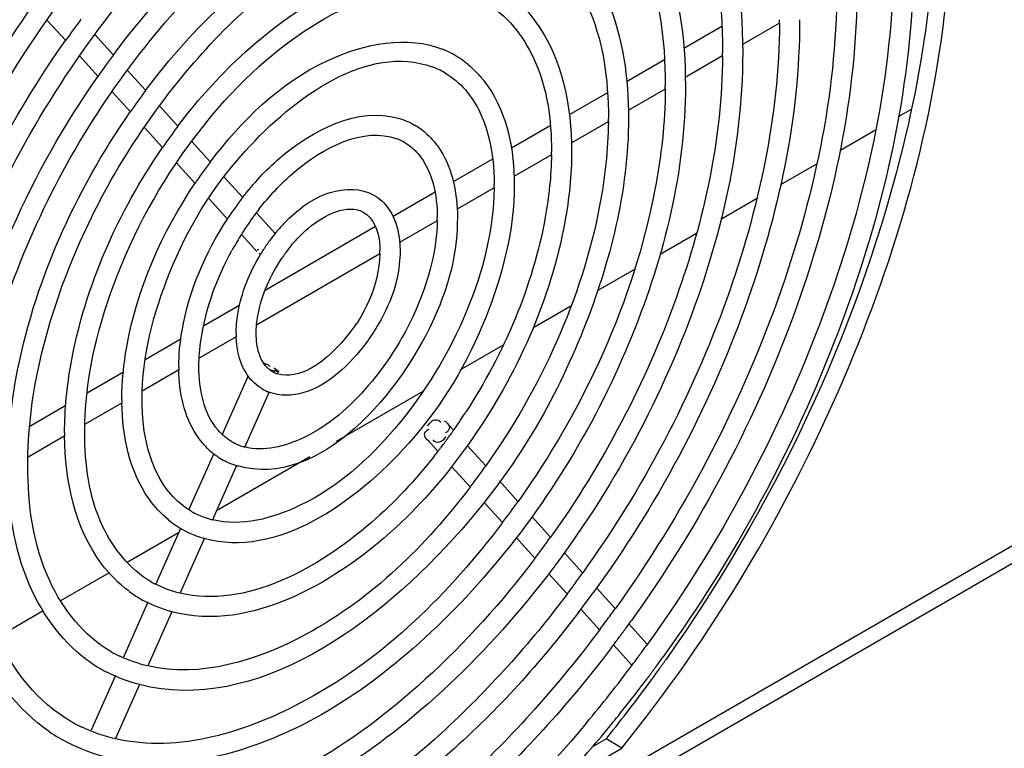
# Model space of a CAD drawing. Header units: inches. Extents: x 0 to 166, y 0 to 117.
# Tile 42 of 80: x 147.16 to 148.9, y 22.48 to 23.76. Entities that reach past the tile are written whole.
import ezdxf

# ---------------------------------------------------------------- set-up
doc = ezdxf.new("R2010")
doc.units = ezdxf.units.IN
doc.header["$LTSCALE"] = 9.105315
doc.header["$MEASUREMENT"] = 0
doc.layers.get('0').update_dxf_attribs({"linetype": 'CONTINUOUS'})

msp = doc.modelspace()

# ---------------------------------------------------------------- linework, layer by layer
at = {"color": 7, "linetype": 'CONTINUOUS'}
for p, q in [((147.2428, 23.7243), (147.2104, 23.76)), ((148.4997, 23.7552), (148.4346, 23.7176)), ((148.3982, 23.7489), (148.3312, 23.7102)), ((147.3269, 23.6989), (147.294, 23.7352)), ((147.2999, 23.6613), (147.2672, 23.6974)), ((148.2972, 23.6906), (148.2304, 23.652)), ((148.3994, 23.6973), (148.3336, 23.6593)), ((147.3837, 23.6363), (147.3512, 23.6721)), ((147.3567, 23.5987), (147.3244, 23.6343)), ((148.2985, 23.6391), (148.2334, 23.6015)), ((148.1968, 23.6326), (148.1295, 23.5938)), ((147.4405, 23.5736), (147.408, 23.6095)), ((148.7317, 23.603), (148.709, 23.5899)), ((147.4135, 23.5361), (147.3811, 23.5717)), ((148.0961, 23.5745), (148.0277, 23.535)), ((148.1983, 23.5812), (148.1332, 23.5436)), ((148.6688, 23.5667), (148.6061, 23.5305)), ((147.4977, 23.5105), (147.4648, 23.5469)), ((147.9945, 23.5158), (147.9252, 23.4758)), ((148.0981, 23.5233), (148.0322, 23.4853)), ((147.4707, 23.473), (147.438, 23.5091)), ((148.5649, 23.5067), (148.5017, 23.4702)), ((147.5545, 23.4479), (147.522, 23.4838)), ((147.9971, 23.4651), (147.9319, 23.4274)), ((147.5275, 23.4103), (147.4952, 23.4459)), ((147.8932, 23.4574), (147.8193, 23.4147)), ((148.4593, 23.4457), (148.3963, 23.4094)), ((147.6118, 23.3848), (147.5787, 23.4213)), ((147.7885, 23.3969), (147.5939, 23.2845)), ((147.8969, 23.4072), (147.8309, 23.3691)), ((147.5794, 23.3531), (147.5522, 23.3831)), ((148.3534, 23.3846), (148.2894, 23.3476)), ((147.5801, 23.3565), (147.5831, 23.3568)), ((149.8827, 23.3655), (147.9161, 22.2301)), ((147.7959, 23.3489), (147.5791, 23.2237)), ((147.583, 23.3502), (147.5863, 23.3487)), ((148.0202, 22.3224), (149.7804, 23.3386)), ((148.2442, 23.3215), (148.18, 23.2845)), ((147.5493, 23.2588), (147.4854, 23.2219)), ((148.1324, 23.257), (148.0654, 23.2183)), ((147.5431, 23.203), (147.478, 23.1653)), ((147.4456, 23.1989), (147.3827, 23.1626)), ((148.013, 23.1881), (147.9371, 23.1442)), ((147.3444, 23.1405), (147.2806, 23.1036)), ((147.4422, 23.1447), (147.3777, 23.1074)), ((147.5639, 23.1341), (147.5183, 23.0313)), ((147.6169, 23.1419), (147.6152, 23.1381)), ((147.6009, 23.1059), (147.5577, 23.0084)), ((147.8718, 23.1066), (147.7193, 23.0185)), ((147.2428, 23.0818), (147.1797, 23.0454)), ((147.342, 23.0868), (147.2768, 23.0492)), ((147.9133, 23.0523), (147.9257, 23.0386)), ((147.241, 23.0285), (147.1765, 22.9913)), ((147.8798, 23.0219), (147.8983, 23.0015)), ((147.95, 23.0118), (147.9825, 22.976)), ((147.5034, 22.9976), (147.4592, 22.8979)), ((147.5435, 22.9762), (147.5006, 22.8796)), ((147.6728, 22.9916), (147.5082, 22.8966)), ((147.9224, 22.9749), (147.955, 22.9389)), ((148.0068, 22.9492), (148.0392, 22.9134)), ((147.9792, 22.9122), (148.0118, 22.8763)), ((148.0635, 22.8866), (148.0964, 22.8504)), ((147.4417, 22.8582), (147.3509, 22.8058)), ((147.445, 22.8656), (147.4017, 22.7681)), ((147.4864, 22.8473), (147.4442, 22.7522)), ((148.036, 22.8496), (148.069, 22.8132)), ((148.1207, 22.8236), (148.1531, 22.7878)), ((147.3195, 22.7877), (147.2337, 22.7381)), ((148.0932, 22.7865), (148.1258, 22.7506)), ((148.1774, 22.761), (148.2103, 22.7248)), ((147.3875, 22.7359), (147.3447, 22.6393)), ((147.203, 22.7204), (147.1232, 22.6743)), ((147.4289, 22.7175), (147.3875, 22.6241)), ((148.15, 22.7238), (148.183, 22.6875)), ((148.2346, 22.698), (148.267, 22.6622)), ((148.2073, 22.6607), (148.2398, 22.6249)), ((148.2673, 22.6619), (148.2657, 22.6598)), ((147.3304, 22.6071), (147.2876, 22.5104)), ((147.3729, 22.5911), (147.3307, 22.496)), ((148.17, 22.4811), (148.1945, 22.4953)), ((148.1972, 22.4987), (148.1945, 22.4953)), ((148.2223, 22.4792), (148.1945, 22.4953)), ((148.1109, 22.4149), (148.2223, 22.4792))]:
    msp.add_line(p, q, dxfattribs=at)
for centre, radius, start, end in [((148.6759, 22.715), 1.7532, 143.3295, 144.8422), ((147.4127, 23.7611), 1.0871, 359.692, 359.9997), ((147.8416, 23.5489), 0.1728, 50.7871, 67.3851), ((147.4451, 23.7033), 0.9545, 359.6491, 359.9996), ((148.5381, 22.7941), 1.512, 143.2355, 144.9899), ((147.8407, 23.5473), 0.1391, 59.9839, 70.0682), ((148.4027, 22.8716), 1.2742, 143.1133, 145.1955), ((147.4786, 23.645), 0.8201, 359.5915, 359.9995), ((147.5109, 23.5871), 0.6876, 359.5125, 359.9993), ((148.2654, 22.9507), 1.0339, 142.9357, 145.5028), ((147.7926, 23.4649), 0.1283, 47.7869, 59.7054), ((147.7943, 23.4668), 0.0904, 59.901, 69.3074), ((147.5439, 23.5293), 0.5544, 359.3948, 359.9989), ((148.1325, 23.0263), 0.7986, 142.655, 145.9801), ((147.5768, 23.471), 0.4205, 359.2011, 359.9981), ((147.9958, 23.1047), 0.5593, 142.1173, 146.8683), ((147.9902, 23.1089), 0.5168, 141.9509, 143.9077), ((148.0018, 23.1005), 0.5311, 143.9117, 148.2351), ((147.6092, 23.4132), 0.288, 358.8299, 359.9957), ((147.8378, 23.2005), 0.2918, 135.9615, 139.8546), ((148.0081, 23.0966), 0.5385, 148.2318, 151.3287), ((147.8519, 23.1886), 0.3102, 140.7379, 143.5857), ((147.8466, 23.1928), 0.3034, 139.833, 140.7315), ((147.8666, 23.1782), 0.3282, 147.2178, 148.6618), ((147.8609, 23.182), 0.3214, 143.592, 147.2285), ((147.8567, 23.1849), 0.2809, 142.3339, 144.5625), ((147.8594, 23.183), 0.2841, 144.5597, 145.7809), ((147.6411, 23.3549), 0.1551, 357.8092, 359.9841), ((147.7242, 23.2086), 0.1813, 179.9931, 181.8133), ((147.7556, 23.1503), 0.3137, 179.9977, 181.0549), ((147.6432, 23.1909), 0.0977, 206.7835, 211.3761), ((147.638, 23.1877), 0.0916, 211.3873, 215.1518), ((147.6266, 23.1764), 0.0399, 240.0159, 247.2091), ((147.627, 23.1774), 0.041, 247.1915, 248.8426), ((147.6275, 23.1788), 0.0425, 248.8601, 253.0822), ((147.6282, 23.1792), 0.0784, 239.8853, 249.5896), ((147.7877, 23.0925), 0.446, 179.9988, 180.7441), ((147.0935, 23.6237), 1.0175, 325.1494, 326.9941), ((147.8205, 23.0342), 0.5797, 179.9993, 180.5733), ((147.1111, 23.6114), 0.996, 323.9339, 324.3187), ((147.107, 23.6144), 1.0011, 324.3189, 324.8824), ((147.1027, 23.6174), 1.0064, 324.8822, 325.1467), ((147.5802, 23.0967), 0.0904, 239.901, 249.3074), ((147.5822, 23.1018), 0.0959, 249.2798, 255.3642), ((147.1182, 23.6062), 0.9872, 322.5039, 323.673), ((147.1131, 23.61), 0.9936, 323.6719, 323.9339), ((147.5819, 23.0986), 0.1283, 227.7869, 239.7054), ((147.1285, 23.5983), 0.9742, 321.5977, 322.2114), ((147.1242, 23.6016), 0.9797, 322.2111, 322.5029), ((147.5805, 23.0969), 0.1261, 239.8446, 252.9368), ((147.5821, 23.1018), 0.1313, 252.9083, 254.1013), ((146.9763, 23.6886), 1.2332, 322.5442, 324.6917), ((146.8409, 23.7662), 1.471, 322.7615, 324.562), ((147.5338, 23.0162), 0.1391, 239.9839, 250.0682), ((147.5329, 23.0146), 0.1728, 230.7871, 247.3851), ((147.5357, 23.0215), 0.1448, 250.0801, 256.2071), ((147.5354, 23.0207), 0.1793, 247.3986, 254.2447), ((146.7054, 23.8435), 1.7094, 322.9229, 324.4725), ((146.57, 23.921), 1.9472, 323.0415, 324.4018), ((147.4851, 22.9315), 0.1842, 240.1144, 242.8366), ((147.4852, 22.932), 0.2201, 233.5345, 241.251), ((146.5788, 23.9145), 1.9717, 322.6265, 323.8626), ((146.4353, 23.998), 2.1847, 323.6183, 324.3303), ((146.4475, 23.9891), 2.1696, 323.1609, 323.6178), ((146.4314, 24.0008), 2.225, 323.8212, 324.3314), ((146.4439, 23.9917), 2.2095, 323.2793, 323.8213), ((146.4564, 23.9823), 2.1939, 322.7202, 323.1455), ((146.4517, 23.9858), 2.1997, 323.1454, 323.279), ((147.438, 22.85), 0.2318, 240.0171, 244.471), ((146.2998, 24.0756), 2.4227, 323.7582, 324.2394), ((147.4386, 22.851), 0.2684, 235.8437, 243.0016), ((146.314, 24.0652), 2.4051, 323.1937, 323.6015), ((146.3083, 24.0694), 2.4121, 323.6014, 323.7579), ((146.298, 24.0769), 2.4603, 323.7704, 324.2432), ((146.0403, 24.2282), 2.7647, 324.3976, 324.818), ((146.3526, 24.0358), 2.3566, 320.0863, 323.2041), ((146.3106, 24.0677), 2.4447, 323.2958, 323.7704), ((146.051, 24.2206), 2.7517, 323.8995, 324.3977), ((146.0999, 24.1844), 2.6908, 321.2103, 323.9088), ((146.3416, 24.0443), 2.4059, 321.043, 323.1853), ((146.3182, 24.062), 2.4352, 323.1809, 323.2955), ((147.3908, 22.7683), 0.2792, 240.0149, 244.3436), ((146.3783, 24.0148), 2.3588, 320.2178, 321.0392), ((147.3915, 22.7694), 0.3159, 235.9138, 243.1085), ((146.4127, 23.9861), 2.314, 318.736, 320.2201)]:
    msp.add_arc(centre, radius, start, end, dxfattribs=at)
for points, knots in [([(146.7738, 22.7441), (146.7738, 22.9559), (146.8819, 23.3986), (147.1676, 23.8809), (147.4785, 24.1983), (147.776, 24.4083), (148.0456, 24.4868), (148.1996, 24.4574)], [0, 0, 0, 0, 0.261629, 0.547914, 0.683737, 0.806366, 1, 1, 1, 1]), ([(146.8747, 22.8024), (146.8747, 22.9908), (146.9708, 23.3846), (147.2249, 23.8139), (147.5013, 24.0966), (147.7658, 24.2837), (148.0054, 24.3541), (148.1424, 24.3284)], [0, 0, 0, 0, 0.261582, 0.547909, 0.683778, 0.806453, 1, 1, 1, 1]), ([(146.9749, 22.8602), (146.9749, 23.0254), (147.0587, 23.3711), (147.3231, 23.8131), (147.6689, 24.1334), (147.9655, 24.2222), (148.0857, 24.2002)], [0, 0, 0, 0, 0.261832, 0.54855, 0.806326, 1, 1, 1, 1]), ([(148.2238, 24.1843), (148.2933, 24.1407), (148.4109, 23.9867), (148.435, 23.802), (148.435, 23.7033)], [0, 0, 0, 0, 0.453863, 1, 1, 1, 1]), ([(148.195, 24.1603), (148.2615, 24.1218), (148.3769, 23.976), (148.3996, 23.7992), (148.3996, 23.7033)], [0, 0, 0, 0, 0.444871, 1, 1, 1, 1]), ([(147.3268, 23.699), (147.3776, 23.767), (147.5576, 23.9734), (147.8513, 24.1434), (148.0432, 24.1044)], [0, 0, 0, 0, 0.302185, 1, 1, 1, 1]), ([(147.0758, 22.9185), (147.0758, 23.0603), (147.1477, 23.3571), (147.3745, 23.7369), (147.671, 24.0123), (147.9253, 24.0895), (148.0285, 24.0711)], [0, 0, 0, 0, 0.261748, 0.54853, 0.806465, 1, 1, 1, 1]), ([(148.1601, 24.0557), (148.2178, 24.0166), (148.3139, 23.8845), (148.3341, 23.7285), (148.3341, 23.645)], [0, 0, 0, 0, 0.455069, 1, 1, 1, 1]), ([(148.1232, 24.037), (148.1802, 24.0041), (148.2793, 23.879), (148.2987, 23.7274), (148.2987, 23.645)], [0, 0, 0, 0, 0.444095, 1, 1, 1, 1]), ([(147.3836, 23.6364), (147.4263, 23.6933), (147.5781, 23.8666), (147.8249, 24.0087), (147.9864, 23.9763)], [0, 0, 0, 0, 0.301623, 1, 1, 1, 1]), ([(147.176, 22.9764), (147.176, 23.0949), (147.236, 23.3432), (147.4255, 23.6612), (147.6732, 23.892), (147.8853, 23.9576), (147.9717, 23.9429)], [0, 0, 0, 0, 0.261622, 0.548483, 0.806638, 1, 1, 1, 1]), ([(148.0866, 23.9346), (148.1355, 23.9014), (148.2168, 23.7897), (148.2339, 23.6576), (148.2339, 23.5871)], [0, 0, 0, 0, 0.455876, 1, 1, 1, 1]), ([(148.0524, 23.9143), (148.0998, 23.8869), (148.1823, 23.7825), (148.1985, 23.656), (148.1985, 23.5871)], [0, 0, 0, 0, 0.443057, 1, 1, 1, 1]), ([(147.4404, 23.5738), (147.4713, 23.6147), (147.5854, 23.745), (147.7532, 23.8523), (147.8776, 23.8529)], [0, 0, 0, 0, 0.291714, 1, 1, 1, 1]), ([(148.7001, 23.8281), (148.693, 23.6281), (148.5954, 23.2125), (148.3949, 22.8395), (148.2673, 22.6619)], [0, 0, 0, 0, 0.477864, 1, 1, 1, 1]), ([(147.2763, 23.0342), (147.2763, 23.1228), (147.3183, 23.309), (147.4542, 23.5544), (147.6377, 23.7422), (147.7937, 23.8132), (147.8649, 23.8171)], [0, 0, 0, 0, 0.254041, 0.534591, 0.795388, 1, 1, 1, 1]), ([(148.0201, 23.8085), (148.0387, 23.7948), (148.1119, 23.7201), (148.1337, 23.6089), (148.1337, 23.5293)], [0, 0, 0, 0, 0.225048, 1, 1, 1, 1]), ([(148.6007, 23.8135), (148.5998, 23.6281), (148.5146, 23.2388), (148.3295, 22.8903), (148.2102, 22.7241)], [0, 0, 0, 0, 0.475483, 1, 1, 1, 1]), ([(148.2223, 22.4792), (148.3808, 22.6756), (148.6356, 23.1001), (148.7731, 23.5788), (148.7953, 23.8146)], [0, 0, 0, 0, 0.515798, 1, 1, 1, 1]), ([(148.6362, 23.8194), (148.6362, 23.6293), (148.5502, 23.2303), (148.3609, 22.8734), (148.239, 22.7034)], [0, 0, 0, 0, 0.476066, 1, 1, 1, 1]), ([(148.766, 23.8161), (148.7558, 23.7166), (148.678, 23.297), (148.4877, 22.9014), (148.3, 22.6352)], [0, 0, 0, 0, 0.234932, 1, 1, 1, 1]), ([(147.9812, 23.7917), (148.0191, 23.7699), (148.0854, 23.6862), (148.0983, 23.5847), (148.0983, 23.5293)], [0, 0, 0, 0, 0.441458, 1, 1, 1, 1]), ([(148.7341, 23.7967), (148.7231, 23.597), (148.6219, 23.1852), (148.4211, 22.815), (148.2946, 22.6392)], [0, 0, 0, 0, 0.480088, 1, 1, 1, 1]), ([(146.8392, 22.8024), (146.8392, 22.9698), (146.9141, 23.3214), (147.0793, 23.6367), (147.1857, 23.7872)], [0, 0, 0, 0, 0.475968, 1, 1, 1, 1]), ([(148.4998, 23.7553), (148.4989, 23.5906), (148.4233, 23.2449), (148.2591, 22.9353), (148.1533, 22.7876)], [0, 0, 0, 0, 0.47544, 1, 1, 1, 1]), ([(148.5353, 23.7611), (148.5353, 23.5888), (148.4563, 23.2273), (148.2829, 22.9048), (148.1712, 22.7518)], [0, 0, 0, 0, 0.476318, 1, 1, 1, 1]), ([(146.9395, 22.8602), (146.9395, 22.9309), (146.9722, 23.2385), (147.1059, 23.5306), (147.2425, 23.7246)], [0, 0, 0, 0, 0.229469, 1, 1, 1, 1]), ([(147.4976, 23.5107), (147.5528, 23.5831), (147.667, 23.699), (147.8451, 23.7346), (147.908, 23.7084)], [0, 0, 0, 0, 0.571809, 1, 1, 1, 1]), ([(148.435, 23.7033), (148.435, 23.5302), (148.3459, 23.1696), (148.1104, 22.7785), (147.8546, 22.5245), (147.6087, 22.3577), (147.384, 22.3026), (147.2588, 22.3335)], [0, 0, 0, 0, 0.262274, 0.547639, 0.682591, 0.80445, 1, 1, 1, 1]), ([(147.3772, 23.0925), (147.3772, 23.169), (147.4202, 23.3306), (147.5568, 23.5616), (147.7749, 23.7192), (147.8881, 23.6781)], [0, 0, 0, 0, 0.272722, 0.570618, 1, 1, 1, 1]), ([(148.3996, 23.6974), (148.3987, 23.5533), (148.3325, 23.2507), (148.189, 22.9796), (148.0966, 22.8502)], [0, 0, 0, 0, 0.475394, 1, 1, 1, 1]), ([(147.9507, 23.6828), (147.9642, 23.6718), (148.017, 23.6137), (148.0328, 23.5308), (148.0328, 23.471)], [0, 0, 0, 0, 0.226294, 1, 1, 1, 1]), ([(147.0404, 22.9185), (147.0404, 22.9792), (147.0684, 23.2435), (147.1827, 23.4946), (147.2997, 23.6615)], [0, 0, 0, 0, 0.229548, 1, 1, 1, 1]), ([(147.9103, 23.6678), (147.9239, 23.6599), (147.9815, 23.6111), (147.9973, 23.529), (147.9973, 23.471)], [0, 0, 0, 0, 0.213602, 1, 1, 1, 1]), ([(148.3341, 23.645), (148.3341, 23.4953), (148.257, 23.1835), (148.0532, 22.8455), (147.8318, 22.6262), (147.6189, 22.4823), (147.4243, 22.4353), (147.316, 22.4626)], [0, 0, 0, 0, 0.262311, 0.547579, 0.682452, 0.804248, 1, 1, 1, 1]), ([(148.2987, 23.6392), (148.2983, 23.5799), (148.2689, 23.3213), (148.1553, 23.0761), (148.0394, 22.9132)], [0, 0, 0, 0, 0.22863, 1, 1, 1, 1]), ([(147.1406, 22.9764), (147.1406, 23.0272), (147.1639, 23.2485), (147.2591, 23.4588), (147.3565, 23.5989)], [0, 0, 0, 0, 0.229664, 1, 1, 1, 1]), ([(147.5544, 23.4481), (147.5739, 23.4731), (147.6426, 23.5492), (147.7577, 23.6081), (147.8284, 23.5879)], [0, 0, 0, 0, 0.301141, 1, 1, 1, 1]), ([(148.2339, 23.5871), (148.2339, 23.4607), (148.1657, 23.1947), (147.9345, 22.7988), (147.5761, 22.5383), (147.3727, 22.5908)], [0, 0, 0, 0, 0.266822, 0.556805, 1, 1, 1, 1]), ([(148.1984, 23.5813), (148.198, 23.5319), (148.1734, 23.3163), (148.079, 23.1119), (147.9826, 22.9758)], [0, 0, 0, 0, 0.228572, 1, 1, 1, 1]), ([(147.5832, 23.4275), (147.6017, 23.4511), (147.6623, 23.5176), (147.7669, 23.5738), (147.8263, 23.5513)], [0, 0, 0, 0, 0.320929, 1, 1, 1, 1]), ([(147.8788, 23.5599), (147.8878, 23.5518), (147.9221, 23.5105), (147.9326, 23.4541), (147.9326, 23.4131)], [0, 0, 0, 0, 0.228343, 1, 1, 1, 1]), ([(147.2408, 23.0342), (147.2408, 23.0752), (147.2594, 23.2535), (147.3355, 23.423), (147.4133, 23.5362)], [0, 0, 0, 0, 0.229823, 1, 1, 1, 1]), ([(147.8396, 23.545), (147.8486, 23.5398), (147.8868, 23.5069), (147.8971, 23.4521), (147.8971, 23.4131)], [0, 0, 0, 0, 0.209641, 1, 1, 1, 1]), ([(148.1337, 23.5293), (148.1337, 23.4877), (148.1147, 23.3072), (148.0368, 23.1356), (147.9572, 23.0215)], [0, 0, 0, 0, 0.229839, 1, 1, 1, 1]), ([(148.0982, 23.5234), (148.0978, 23.4867), (148.0806, 23.3263), (148.0143, 23.1734), (147.9468, 23.0695)], [0, 0, 0, 0, 0.228442, 1, 1, 1, 1]), ([(147.3417, 23.0925), (147.3417, 23.1236), (147.3555, 23.2585), (147.4124, 23.3869), (147.4705, 23.4731)], [0, 0, 0, 0, 0.230082, 1, 1, 1, 1]), ([(148.0328, 23.471), (148.0328, 23.3912), (147.9895, 23.2236), (147.8435, 22.9742), (147.6141, 22.8121), (147.4867, 22.8481)], [0, 0, 0, 0, 0.26715, 0.556768, 1, 1, 1, 1]), ([(147.9973, 23.4652), (147.9963, 23.3911), (147.957, 23.237), (147.8368, 23.0417), (147.683, 22.9031), (147.5519, 22.8684), (147.5012, 22.8809)], [0, 0, 0, 0, 0.265819, 0.555661, 0.812617, 1, 1, 1, 1]), ([(147.628, 23.4033), (147.6504, 23.4264), (147.6973, 23.4641), (147.7634, 23.4651), (147.7857, 23.4522)], [0, 0, 0, 0, 0.55528, 1, 1, 1, 1]), ([(147.6344, 23.3565), (147.645, 23.3703), (147.6773, 23.4064), (147.7386, 23.4386), (147.7679, 23.4217)], [0, 0, 0, 0, 0.339973, 1, 1, 1, 1]), ([(147.442, 23.1504), (147.442, 23.1716), (147.4511, 23.2634), (147.4888, 23.3511), (147.5275, 23.4103)], [0, 0, 0, 0, 0.230573, 1, 1, 1, 1]), ([(147.9326, 23.4131), (147.9326, 23.3569), (147.8899, 23.1645), (147.6886, 22.935), (147.5462, 22.9756)], [0, 0, 0, 0, 0.275028, 1, 1, 1, 1]), ([(147.7679, 23.4217), (147.7722, 23.4192), (147.7913, 23.4025), (147.7962, 23.3748), (147.7962, 23.3549)], [0, 0, 0, 0, 0.198574, 1, 1, 1, 1]), ([(147.8971, 23.4073), (147.896, 23.3564), (147.8685, 23.2507), (147.7856, 23.1173), (147.6807, 23.0233), (147.5917, 23.0002), (147.558, 23.0091)], [0, 0, 0, 0, 0.267685, 0.559336, 0.816331, 1, 1, 1, 1]), ([(147.4774, 23.1504), (147.4774, 23.1666), (147.4835, 23.2379), (147.5091, 23.3066), (147.5356, 23.355)], [0, 0, 0, 0, 0.22731, 1, 1, 1, 1]), ([(147.5429, 23.2086), (147.5429, 23.2201), (147.5474, 23.2693), (147.5666, 23.3166), (147.5863, 23.3489)], [0, 0, 0, 0, 0.231882, 1, 1, 1, 1]), ([(147.5783, 23.2086), (147.5783, 23.2193), (147.5833, 23.2669), (147.6036, 23.3122), (147.6244, 23.3427)], [0, 0, 0, 0, 0.224891, 1, 1, 1, 1]), ([(147.8316, 23.3549), (147.8316, 23.3218), (147.8073, 23.2095), (147.6817, 23.0756), (147.6008, 23.1057)], [0, 0, 0, 0, 0.277172, 1, 1, 1, 1]), ([(147.7961, 23.349), (147.7939, 23.2922), (147.7536, 23.2012), (147.6552, 23.1259), (147.6152, 23.1381)], [0, 0, 0, 0, 0.575933, 1, 1, 1, 1]), ([(147.5871, 23.1639), (147.5864, 23.1655), (147.585, 23.1686), (147.5838, 23.1719), (147.5833, 23.1736)], [0, 0, 0, 0, 0.487613, 1, 1, 1, 1]), ([(147.5349, 23.0185), (147.5259, 23.0237), (147.4877, 23.0566), (147.4774, 23.1114), (147.4774, 23.1504)], [0, 0, 0, 0, 0.209641, 1, 1, 1, 1]), ([(147.5909, 23.1571), (147.5934, 23.1562), (147.5974, 23.1545), (147.6015, 23.1523), (147.6027, 23.1508)], [0, 0, 0, 0, 0.58207, 1, 1, 1, 1]), ([(147.6066, 23.1418), (147.605, 23.1427), (147.6019, 23.1449), (147.5991, 23.1474), (147.5977, 23.1487)], [0, 0, 0, 0, 0.493169, 1, 1, 1, 1]), ([(147.6094, 23.1482), (147.6117, 23.1469), (147.6133, 23.1467), (147.6185, 23.1415), (147.6176, 23.1415)], [0, 0, 0, 0, 0.74385, 1, 1, 1, 1]), ([(147.4957, 23.0036), (147.487, 23.0115), (147.4537, 23.0511), (147.4427, 23.1051), (147.442, 23.1446)], [0, 0, 0, 0, 0.229191, 1, 1, 1, 1]), ([(147.6122, 23.1418), (147.6108, 23.1421), (147.6076, 23.143), (147.6046, 23.144), (147.6028, 23.1446)], [0, 0, 0, 0, 0.438355, 1, 1, 1, 1]), ([(147.6176, 23.1415), (147.6168, 23.1415), (147.6145, 23.1423), (147.6122, 23.1431), (147.6107, 23.1437)], [0, 0, 0, 0, 0.32595, 1, 1, 1, 1]), ([(147.4238, 22.8807), (147.4106, 22.8915), (147.3589, 22.9479), (147.3425, 23.0284), (147.3418, 23.0867)], [0, 0, 0, 0, 0.226935, 1, 1, 1, 1]), ([(147.4642, 22.8957), (147.4506, 22.9036), (147.393, 22.9524), (147.3772, 23.0345), (147.3772, 23.0925)], [0, 0, 0, 0, 0.213602, 1, 1, 1, 1]), ([(147.8805, 23.0463), (147.8837, 23.0507), (147.8891, 23.0596), (147.9022, 23.056), (147.903, 23.0523)], [0, 0, 0, 0, 0.589393, 1, 1, 1, 1]), ([(147.9097, 23.0551), (147.9104, 23.0548), (147.9117, 23.0539), (147.9129, 23.0528), (147.9135, 23.0522)], [0, 0, 0, 0, 0.481133, 1, 1, 1, 1]), ([(147.9135, 23.0522), (147.9161, 23.0498), (147.9215, 23.0425), (147.9147, 23.0354), (147.9111, 23.0339)], [0, 0, 0, 0, 0.47577, 1, 1, 1, 1]), ([(147.3544, 22.755), (147.3361, 22.7685), (147.2641, 22.8415), (147.2416, 22.9503), (147.2409, 23.0284)], [0, 0, 0, 0, 0.225562, 1, 1, 1, 1]), ([(147.3933, 22.7718), (147.3554, 22.7936), (147.2891, 22.8773), (147.2763, 22.9788), (147.2763, 23.0342)], [0, 0, 0, 0, 0.441458, 1, 1, 1, 1]), ([(147.8796, 23.0219), (147.877, 23.0243), (147.8716, 23.0316), (147.8784, 23.0387), (147.882, 23.0402)], [0, 0, 0, 0, 0.47577, 1, 1, 1, 1]), ([(147.9125, 23.0278), (147.9094, 23.0235), (147.9039, 23.0145), (147.8909, 23.0181), (147.89, 23.0218)], [0, 0, 0, 0, 0.589393, 1, 1, 1, 1]), ([(147.9572, 23.0215), (147.921, 22.9695), (147.7928, 22.8133), (147.5693, 22.6815), (147.4295, 22.719)], [0, 0, 0, 0, 0.30437, 1, 1, 1, 1]), ([(147.8833, 23.019), (147.8827, 23.0194), (147.8814, 23.0203), (147.8801, 23.0213), (147.8796, 23.0219)], [0, 0, 0, 0, 0.481133, 1, 1, 1, 1]), ([(147.8919, 22.9931), (147.8586, 22.951), (147.7441, 22.8269), (147.5606, 22.7241), (147.444, 22.7518)], [0, 0, 0, 0, 0.309537, 1, 1, 1, 1]), ([(147.3221, 22.6492), (147.2747, 22.6766), (147.1922, 22.781), (147.176, 22.9075), (147.176, 22.9764)], [0, 0, 0, 0, 0.443057, 1, 1, 1, 1]), ([(147.2879, 22.6289), (147.2396, 22.6617), (147.1592, 22.7713), (147.1412, 22.9012), (147.1406, 22.9706)], [0, 0, 0, 0, 0.45658, 1, 1, 1, 1]), ([(147.9552, 22.9386), (147.8765, 22.8359), (147.7165, 22.6749), (147.4796, 22.6021), (147.3873, 22.6237)], [0, 0, 0, 0, 0.577069, 1, 1, 1, 1]), ([(147.2144, 22.5078), (147.1573, 22.5464), (147.062, 22.6764), (147.041, 22.8303), (147.0404, 22.9127)], [0, 0, 0, 0, 0.455669, 1, 1, 1, 1]), ([(147.2513, 22.5265), (147.1943, 22.5594), (147.0952, 22.6845), (147.0758, 22.8361), (147.0758, 22.9185)], [0, 0, 0, 0, 0.444095, 1, 1, 1, 1]), ([(148.012, 22.876), (147.918, 22.7524), (147.7263, 22.5582), (147.4418, 22.4699), (147.3305, 22.4955)], [0, 0, 0, 0, 0.576263, 1, 1, 1, 1]), ([(147.1795, 22.4032), (147.113, 22.4417), (146.9976, 22.5875), (146.9749, 22.7643), (146.9749, 22.8602)], [0, 0, 0, 0, 0.444871, 1, 1, 1, 1]), ([(148.0692, 22.8129), (148.0114, 22.7365), (147.8879, 22.5995), (147.6384, 22.4097), (147.4037, 22.3367), (147.2733, 22.3665)], [0, 0, 0, 0, 0.303147, 0.576946, 1, 1, 1, 1]), ([(148.126, 22.7503), (148.0602, 22.6629), (147.9193, 22.5061), (147.6343, 22.2884), (147.3658, 22.2044), (147.2166, 22.2383)], [0, 0, 0, 0, 0.302828, 0.576519, 1, 1, 1, 1]), ([(148.1457, 22.7177), (148.078, 22.6291), (147.8406, 22.3623), (147.4498, 22.145), (147.202, 22.2054)], [0, 0, 0, 0, 0.304307, 1, 1, 1, 1]), ([(148.1839, 22.6882), (148.1114, 22.5915), (147.9565, 22.4176), (147.6414, 22.1734), (147.3467, 22.0747), (147.1784, 22.1054)], [0, 0, 0, 0, 0.300849, 0.573833, 1, 1, 1, 1]), ([(148.202, 22.6535), (148.1275, 22.5556), (147.9681, 22.3797), (147.6418, 22.132), (147.3352, 22.037), (147.1613, 22.0727)], [0, 0, 0, 0, 0.298396, 0.569548, 1, 1, 1, 1]), ([(148.1601, 22.5237), (148.0127, 22.3476), (147.7135, 22.0694), (147.2932, 21.9457), (147.1227, 21.9771)], [0, 0, 0, 0, 0.569878, 1, 1, 1, 1])]:
    msp.add_open_spline(points, degree=3, knots=knots, dxfattribs=at)
for points in [[(147.8284, 23.5879), (147.8384, 23.5851), (147.8483, 23.5809), (147.8573, 23.5756)], [(147.7857, 23.4522), (147.7958, 23.4463), (147.8047, 23.438), (147.8114, 23.4285)], [(147.8114, 23.4285), (147.826, 23.4077), (147.8316, 23.3803), (147.8316, 23.3549)], [(147.556, 23.1469), (147.5474, 23.164), (147.5436, 23.1837), (147.543, 23.2029)], [(147.5833, 23.1736), (147.5796, 23.1848), (147.5783, 23.1968), (147.5783, 23.2086)], [(147.5977, 23.1487), (147.5934, 23.1531), (147.5898, 23.1584), (147.5871, 23.1639)], [(147.5888, 23.1113), (147.5787, 23.1172), (147.5698, 23.1255), (147.5631, 23.135)], [(147.444, 22.7518), (147.4292, 22.7554), (147.4146, 22.7606), (147.401, 22.7676)], [(147.4295, 22.719), (147.4121, 22.7236), (147.3951, 22.7304), (147.3794, 22.739)], [(147.3873, 22.6237), (147.3704, 22.6276), (147.3538, 22.6334), (147.3381, 22.6409)], [(147.3727, 22.5908), (147.3534, 22.5958), (147.3345, 22.6028), (147.3168, 22.6119)], [(147.3305, 22.4955), (147.3097, 22.5003), (147.2892, 22.5074), (147.2699, 22.5167)], [(147.316, 22.4626), (147.2927, 22.4684), (147.27, 22.4769), (147.2486, 22.4877)]]:
    msp.add_open_spline(points, degree=3, dxfattribs=at)

doc.saveas('drawing.dxf')
